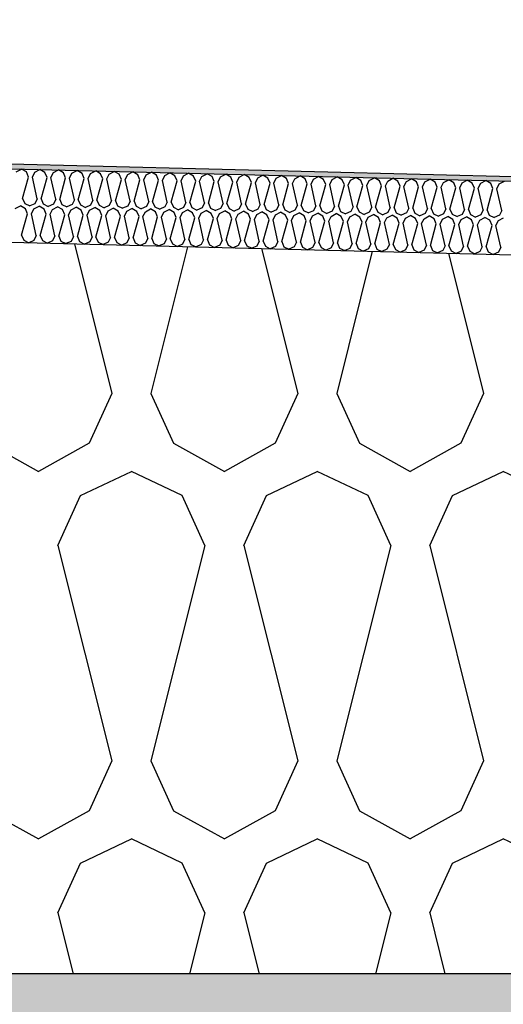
# Model space of a CAD drawing. Header units: millimetres. Extents: x -74465 to -41950, y -2141 to 15832.
# Tile 97 of 131: x -58548 to -58351, y 10282 to 10685. Entities that reach past the tile are written whole.
import ezdxf

# ---------------------------------------------------------------- set-up
doc = ezdxf.new("R2010")
doc.units = ezdxf.units.MM
doc.header["$LTSCALE"] = 0.5
doc.header["$MEASUREMENT"] = 0
doc.linetypes.add('PLINE', pattern=[0])
for name, color, linetype in [('26-- Yttertak (Skravur)(Nye konstruksjoner)', 7, 'Continuous'), ('26-- Yttertak(Nye konstruksjoner)', 7, 'Continuous'), ('261- Primærkonstruksjon (tak) (Skravur)(Nye konstruksjoner)', 7, 'Continuous'), ('261- Primærkonstruksjon (tak)(Nye konstruksjoner)', 7, 'Continuous'), ('262- Taktekking (Skravur)(Nye konstruksjoner)', 7, 'Continuous'), ('262- Taktekking(Nye konstruksjoner)', 7, 'Continuous')]:
    doc.layers.add(name, color=color, linetype=linetype)

# ---------------------------------------------------------------- blocks, each defined once
blk = doc.blocks.new('*X3')
at = {"layer": '26-- Yttertak (Skravur)(Nye konstruksjoner)', "linetype": 'PLINE'}
for p, q in [((-58525.94, 10592.98), (-58510.66, 10531.88)), ((-58479.73, 10591.82), (-58494.72, 10531.88)), ((-58449.58, 10591.07), (-58434.78, 10531.88)), ((-58404.33, 10589.94), (-58418.84, 10531.88)), ((-58373.22, 10589.16), (-58358.9, 10531.88)), ((-58510.66, 10531.88), (-58519.91, 10511.56)), ((-58494.72, 10531.88), (-58485.47, 10511.56)), ((-58434.78, 10531.88), (-58444.03, 10511.56)), ((-58418.84, 10531.88), (-58409.59, 10511.56)), ((-58358.9, 10531.88), (-58368.15, 10511.56)), ((-58561.35, 10511.56), (-58540.63, 10500)), ((-58519.91, 10511.56), (-58540.63, 10500)), ((-58485.47, 10511.56), (-58464.75, 10500)), ((-58444.03, 10511.56), (-58464.75, 10500)), ((-58409.59, 10511.56), (-58388.87, 10500)), ((-58368.15, 10511.56), (-58388.87, 10500)), ((-58523.41, 10490.19), (-58502.69, 10500)), ((-58481.97, 10490.19), (-58502.69, 10500)), ((-58447.53, 10490.19), (-58426.81, 10500)), ((-58406.09, 10490.19), (-58426.81, 10500)), ((-58371.65, 10490.19), (-58350.93, 10500)), ((-58330.21, 10490.19), (-58350.93, 10500)), ((-58532.66, 10469.87), (-58523.41, 10490.19)), ((-58472.72, 10469.87), (-58481.97, 10490.19)), ((-58456.78, 10469.87), (-58447.53, 10490.19)), ((-58396.84, 10469.87), (-58406.09, 10490.19)), ((-58380.9, 10469.87), (-58371.65, 10490.19)), ((-58532.66, 10469.87), (-58510.66, 10381.88)), ((-58472.72, 10469.87), (-58494.72, 10381.88)), ((-58456.78, 10469.87), (-58434.78, 10381.88)), ((-58396.84, 10469.87), (-58418.84, 10381.88)), ((-58380.9, 10469.87), (-58358.9, 10381.88)), ((-58510.66, 10381.88), (-58519.91, 10361.56)), ((-58494.72, 10381.88), (-58485.47, 10361.56)), ((-58434.78, 10381.88), (-58444.03, 10361.56)), ((-58418.84, 10381.88), (-58409.59, 10361.56)), ((-58358.9, 10381.88), (-58368.15, 10361.56)), ((-58561.35, 10361.56), (-58540.63, 10350)), ((-58519.91, 10361.56), (-58540.63, 10350)), ((-58485.47, 10361.56), (-58464.75, 10350)), ((-58444.03, 10361.56), (-58464.75, 10350)), ((-58409.59, 10361.56), (-58388.87, 10350)), ((-58368.15, 10361.56), (-58388.87, 10350)), ((-58523.41, 10340.19), (-58502.69, 10350)), ((-58481.97, 10340.19), (-58502.69, 10350)), ((-58447.53, 10340.19), (-58426.81, 10350)), ((-58406.09, 10340.19), (-58426.81, 10350)), ((-58371.65, 10340.19), (-58350.93, 10350)), ((-58330.21, 10340.19), (-58350.93, 10350)), ((-58532.66, 10319.87), (-58523.41, 10340.19)), ((-58472.72, 10319.87), (-58481.97, 10340.19)), ((-58456.78, 10319.87), (-58447.53, 10340.19)), ((-58396.84, 10319.87), (-58406.09, 10340.19)), ((-58380.9, 10319.87), (-58371.65, 10340.19)), ((-58532.66, 10319.87), (-58526.44, 10295)), ((-58472.72, 10319.87), (-58478.94, 10295)), ((-58456.78, 10319.87), (-58450.56, 10295)), ((-58396.84, 10319.87), (-58403.06, 10295)), ((-58380.9, 10319.87), (-58374.68, 10295))]:
    blk.add_line(p, q, dxfattribs=at)
blk = doc.blocks.new('*X6')
at = {"layer": '262- Taktekking (Skravur)(Nye konstruksjoner)', "linetype": 'PLINE'}
for p, q in [((-58549.72, 10622.43), (-58547.62, 10623.53)), ((-58545.58, 10622.32), (-58547.62, 10623.53)), ((-58544.71, 10620.27), (-58545.58, 10622.32)), ((-58543.11, 10620.23), (-58542.14, 10622.24)), ((-58542.14, 10622.24), (-58540.04, 10623.34)), ((-58537.99, 10622.13), (-58540.04, 10623.34)), ((-58537.12, 10620.08), (-58537.99, 10622.13)), ((-58535.53, 10620.04), (-58534.55, 10622.05)), ((-58534.55, 10622.05), (-58532.45, 10623.15)), ((-58530.41, 10621.94), (-58532.45, 10623.15)), ((-58529.53, 10619.89), (-58530.41, 10621.94)), ((-58527.94, 10619.85), (-58526.97, 10621.86)), ((-58526.97, 10621.86), (-58524.87, 10622.96)), ((-58522.82, 10621.75), (-58524.87, 10622.96)), ((-58521.95, 10619.7), (-58522.82, 10621.75)), ((-58520.36, 10619.66), (-58519.38, 10621.67)), ((-58519.38, 10621.67), (-58517.28, 10622.77)), ((-58515.24, 10621.56), (-58517.28, 10622.77)), ((-58514.36, 10619.51), (-58515.24, 10621.56)), ((-58512.77, 10619.47), (-58511.79, 10621.48)), ((-58511.79, 10621.48), (-58509.69, 10622.58)), ((-58507.65, 10621.37), (-58509.69, 10622.58)), ((-58506.78, 10619.32), (-58507.65, 10621.37)), ((-58505.18, 10619.28), (-58504.21, 10621.29)), ((-58504.21, 10621.29), (-58502.11, 10622.39)), ((-58500.07, 10621.18), (-58502.11, 10622.39)), ((-58499.19, 10619.13), (-58500.07, 10621.18)), ((-58497.6, 10619.09), (-58496.62, 10621.1)), ((-58496.62, 10621.1), (-58494.52, 10622.2)), ((-58492.48, 10621), (-58494.52, 10622.2)), ((-58491.61, 10618.94), (-58492.48, 10621)), ((-58490.01, 10618.9), (-58489.04, 10620.91)), ((-58489.04, 10620.91), (-58486.94, 10622.01)), ((-58484.9, 10620.81), (-58486.94, 10622.01)), ((-58481.45, 10620.72), (-58479.35, 10621.82)), ((-58477.31, 10620.62), (-58479.35, 10621.82)), ((-58473.87, 10620.53), (-58471.77, 10621.63)), ((-58469.72, 10620.43), (-58471.77, 10621.63)), ((-58466.28, 10620.34), (-58464.18, 10621.44)), ((-58462.14, 10620.24), (-58464.18, 10621.44)), ((-58458.7, 10620.15), (-58456.6, 10621.25)), ((-58454.55, 10620.05), (-58456.6, 10621.25)), ((-58451.11, 10619.96), (-58449.01, 10621.07)), ((-58446.97, 10619.86), (-58449.01, 10621.07)), ((-58443.52, 10619.77), (-58441.42, 10620.88)), ((-58439.38, 10619.67), (-58441.42, 10620.88)), ((-58547.12, 10611.53), (-58544.71, 10620.27)), ((-58541.13, 10611.38), (-58543.11, 10620.23)), ((-58539.54, 10611.34), (-58537.12, 10620.08)), ((-58533.55, 10611.19), (-58535.53, 10620.04)), ((-58531.95, 10611.15), (-58529.53, 10619.89)), ((-58525.96, 10611), (-58527.94, 10619.85)), ((-58524.37, 10610.96), (-58521.95, 10619.7)), ((-58518.38, 10610.81), (-58520.36, 10619.66)), ((-58516.78, 10610.77), (-58514.36, 10619.51)), ((-58510.79, 10610.62), (-58512.77, 10619.47)), ((-58509.2, 10610.58), (-58506.78, 10619.32)), ((-58503.21, 10610.43), (-58505.18, 10619.28)), ((-58501.61, 10610.39), (-58499.19, 10619.13)), ((-58495.62, 10610.24), (-58497.6, 10619.09)), ((-58494.03, 10610.2), (-58491.61, 10618.94)), ((-58488.03, 10610.05), (-58490.01, 10618.9)), ((-58486.44, 10610.01), (-58484.02, 10618.75)), ((-58484.02, 10618.75), (-58484.9, 10620.81)), ((-58482.43, 10618.71), (-58481.45, 10620.72)), ((-58480.45, 10609.86), (-58482.43, 10618.71)), ((-58478.85, 10609.82), (-58476.44, 10618.56)), ((-58476.44, 10618.56), (-58477.31, 10620.62)), ((-58474.84, 10618.52), (-58473.87, 10620.53)), ((-58472.86, 10609.67), (-58474.84, 10618.52)), ((-58471.27, 10609.63), (-58468.85, 10618.37)), ((-58468.85, 10618.37), (-58469.72, 10620.43)), ((-58467.26, 10618.33), (-58466.28, 10620.34)), ((-58465.28, 10609.48), (-58467.26, 10618.33)), ((-58463.68, 10609.44), (-58461.26, 10618.18)), ((-58461.26, 10618.18), (-58462.14, 10620.24)), ((-58459.67, 10618.14), (-58458.7, 10620.15)), ((-58457.69, 10609.29), (-58459.67, 10618.14)), ((-58456.1, 10609.25), (-58453.68, 10617.99)), ((-58453.68, 10617.99), (-58454.55, 10620.05)), ((-58452.09, 10617.95), (-58451.11, 10619.96)), ((-58450.11, 10609.1), (-58452.09, 10617.95)), ((-58448.51, 10609.06), (-58446.09, 10617.8)), ((-58446.09, 10617.8), (-58446.97, 10619.86)), ((-58444.5, 10617.76), (-58443.52, 10619.77)), ((-58442.52, 10608.91), (-58444.5, 10617.76)), ((-58440.93, 10608.87), (-58438.51, 10617.61)), ((-58438.51, 10617.61), (-58439.38, 10619.67)), ((-58436.91, 10617.57), (-58435.94, 10619.58)), ((-58434.94, 10608.72), (-58436.91, 10617.57)), ((-58435.94, 10619.58), (-58433.84, 10620.69)), ((-58431.8, 10619.48), (-58433.84, 10620.69)), ((-58433.34, 10608.68), (-58430.92, 10617.42)), ((-58430.92, 10617.42), (-58431.8, 10619.48)), ((-58429.33, 10617.38), (-58428.35, 10619.39)), ((-58427.35, 10608.53), (-58429.33, 10617.38)), ((-58428.35, 10619.39), (-58426.25, 10620.5)), ((-58424.21, 10619.29), (-58426.25, 10620.5)), ((-58425.76, 10608.49), (-58423.34, 10617.23)), ((-58423.34, 10617.23), (-58424.21, 10619.29)), ((-58421.74, 10617.19), (-58420.77, 10619.2)), ((-58419.76, 10608.34), (-58421.74, 10617.19)), ((-58420.77, 10619.2), (-58418.67, 10620.31)), ((-58416.63, 10619.1), (-58418.67, 10620.31)), ((-58418.17, 10608.3), (-58415.75, 10617.04)), ((-58415.75, 10617.04), (-58416.63, 10619.1)), ((-58414.16, 10617), (-58413.18, 10619.01)), ((-58412.18, 10608.15), (-58414.16, 10617)), ((-58413.18, 10619.01), (-58411.08, 10620.12)), ((-58409.04, 10618.91), (-58411.08, 10620.12)), ((-58410.59, 10608.11), (-58408.17, 10616.85)), ((-58408.17, 10616.85), (-58409.04, 10618.91)), ((-58406.57, 10616.81), (-58405.6, 10618.82)), ((-58405.6, 10618.82), (-58403.5, 10619.93)), ((-58401.45, 10618.72), (-58403.5, 10619.93)), ((-58400.58, 10616.67), (-58401.45, 10618.72)), ((-58398.99, 10616.63), (-58398.01, 10618.63)), ((-58398.01, 10618.63), (-58395.91, 10619.74)), ((-58393.87, 10618.53), (-58395.91, 10619.74)), ((-58393, 10616.48), (-58393.87, 10618.53)), ((-58391.4, 10616.44), (-58390.43, 10618.44)), ((-58390.43, 10618.44), (-58388.33, 10619.55)), ((-58386.28, 10618.34), (-58388.33, 10619.55)), ((-58385.41, 10616.29), (-58386.28, 10618.34)), ((-58383.82, 10616.25), (-58382.84, 10618.25)), ((-58382.84, 10618.25), (-58380.74, 10619.36)), ((-58378.7, 10618.15), (-58380.74, 10619.36)), ((-58377.82, 10616.1), (-58378.7, 10618.15)), ((-58376.23, 10616.06), (-58375.26, 10618.06)), ((-58375.26, 10618.06), (-58373.15, 10619.17)), ((-58371.11, 10617.96), (-58373.15, 10619.17)), ((-58370.24, 10615.91), (-58371.11, 10617.96)), ((-58368.64, 10615.87), (-58367.67, 10617.88)), ((-58367.67, 10617.88), (-58365.57, 10618.98)), ((-58363.53, 10617.77), (-58365.57, 10618.98)), ((-58362.65, 10615.72), (-58363.53, 10617.77)), ((-58361.06, 10615.68), (-58360.08, 10617.69)), ((-58360.08, 10617.69), (-58357.98, 10618.79)), ((-58355.94, 10617.58), (-58357.98, 10618.79)), ((-58355.07, 10615.53), (-58355.94, 10617.58)), ((-58353.47, 10615.49), (-58352.5, 10617.5)), ((-58352.5, 10617.5), (-58350.4, 10618.6)), ((-58404.59, 10607.96), (-58406.57, 10616.81)), ((-58403, 10607.92), (-58400.58, 10616.67)), ((-58397.01, 10607.77), (-58398.99, 10616.63)), ((-58395.41, 10607.73), (-58393, 10616.48)), ((-58389.42, 10607.58), (-58391.4, 10616.44)), ((-58387.83, 10607.54), (-58385.41, 10616.29)), ((-58381.84, 10607.39), (-58383.82, 10616.25)), ((-58380.24, 10607.35), (-58377.82, 10616.1)), ((-58374.25, 10607.21), (-58376.23, 10616.06)), ((-58372.66, 10607.17), (-58370.24, 10615.91)), ((-58366.67, 10607.02), (-58368.64, 10615.87)), ((-58365.07, 10606.98), (-58362.65, 10615.72)), ((-58359.08, 10606.83), (-58361.06, 10615.68)), ((-58357.49, 10606.79), (-58355.07, 10615.53)), ((-58351.49, 10606.64), (-58353.47, 10615.49)), ((-58547.12, 10611.53), (-58546.25, 10609.47)), ((-58546.25, 10609.47), (-58544.2, 10608.44)), ((-58542.11, 10609.37), (-58544.2, 10608.44)), ((-58541.13, 10611.38), (-58542.11, 10609.37)), ((-58539.54, 10611.34), (-58538.67, 10609.28)), ((-58538.67, 10609.28), (-58536.62, 10608.25)), ((-58534.52, 10609.18), (-58536.62, 10608.25)), ((-58533.55, 10611.19), (-58534.52, 10609.18)), ((-58531.95, 10611.15), (-58531.08, 10609.09)), ((-58531.08, 10609.09), (-58529.03, 10608.06)), ((-58526.94, 10608.99), (-58529.03, 10608.06)), ((-58525.96, 10611), (-58526.94, 10608.99)), ((-58524.37, 10610.96), (-58523.49, 10608.9)), ((-58523.49, 10608.9), (-58521.45, 10607.87)), ((-58518.38, 10610.81), (-58519.35, 10608.8)), ((-58516.78, 10610.77), (-58515.91, 10608.71)), ((-58510.79, 10610.62), (-58511.77, 10608.61)), ((-58509.2, 10610.58), (-58508.32, 10608.52)), ((-58503.21, 10610.43), (-58504.18, 10608.42)), ((-58501.61, 10610.39), (-58500.74, 10608.33)), ((-58495.62, 10610.24), (-58496.59, 10608.23)), ((-58494.03, 10610.2), (-58493.15, 10608.14)), ((-58488.03, 10610.05), (-58489.01, 10608.04)), ((-58486.44, 10610.01), (-58485.57, 10607.96)), ((-58480.45, 10609.86), (-58481.42, 10607.85)), ((-58478.85, 10609.82), (-58477.98, 10607.77)), ((-58472.86, 10609.67), (-58473.84, 10607.66)), ((-58471.27, 10609.63), (-58470.4, 10607.58)), ((-58465.28, 10609.48), (-58466.25, 10607.47)), ((-58463.68, 10609.44), (-58462.81, 10607.39)), ((-58457.69, 10609.29), (-58458.67, 10607.28)), ((-58456.1, 10609.25), (-58455.22, 10607.2)), ((-58450.11, 10609.1), (-58451.08, 10607.09)), ((-58448.51, 10609.06), (-58447.64, 10607.01)), ((-58442.52, 10608.91), (-58443.5, 10606.9)), ((-58440.93, 10608.87), (-58440.05, 10606.82)), ((-58550.1, 10607.43), (-58548, 10608.54)), ((-58545.95, 10607.33), (-58548, 10608.54)), ((-58547.5, 10596.53), (-58545.08, 10605.27)), ((-58545.08, 10605.27), (-58545.95, 10607.33)), ((-58543.49, 10605.23), (-58542.51, 10607.24)), ((-58541.51, 10596.38), (-58543.49, 10605.23)), ((-58542.51, 10607.24), (-58540.41, 10608.35)), ((-58538.37, 10607.14), (-58540.41, 10608.35)), ((-58539.91, 10596.34), (-58537.49, 10605.08)), ((-58537.49, 10605.08), (-58538.37, 10607.14)), ((-58535.9, 10605.04), (-58534.93, 10607.05)), ((-58533.92, 10596.19), (-58535.9, 10605.04)), ((-58534.93, 10607.05), (-58532.83, 10608.16)), ((-58530.78, 10606.95), (-58532.83, 10608.16)), ((-58532.33, 10596.15), (-58529.91, 10604.89)), ((-58529.91, 10604.89), (-58530.78, 10606.95)), ((-58528.32, 10604.85), (-58527.34, 10606.86)), ((-58526.34, 10596), (-58528.32, 10604.85)), ((-58527.34, 10606.86), (-58525.24, 10607.97)), ((-58523.2, 10606.76), (-58525.24, 10607.97)), ((-58522.32, 10604.7), (-58523.2, 10606.76)), ((-58519.35, 10608.8), (-58521.45, 10607.87)), ((-58520.73, 10604.66), (-58519.76, 10606.67)), ((-58519.76, 10606.67), (-58517.65, 10607.78)), ((-58515.61, 10606.57), (-58517.65, 10607.78)), ((-58515.91, 10608.71), (-58513.86, 10607.68)), ((-58514.74, 10604.51), (-58515.61, 10606.57)), ((-58511.77, 10608.61), (-58513.86, 10607.68)), ((-58513.14, 10604.47), (-58512.17, 10606.48)), ((-58512.17, 10606.48), (-58510.07, 10607.59)), ((-58508.03, 10606.38), (-58510.07, 10607.59)), ((-58508.32, 10608.52), (-58506.28, 10607.49)), ((-58507.15, 10604.32), (-58508.03, 10606.38)), ((-58504.18, 10608.42), (-58506.28, 10607.49)), ((-58505.56, 10604.28), (-58504.58, 10606.29)), ((-58504.58, 10606.29), (-58502.48, 10607.4)), ((-58500.44, 10606.19), (-58502.48, 10607.4)), ((-58500.74, 10608.33), (-58498.69, 10607.3)), ((-58499.57, 10604.13), (-58500.44, 10606.19)), ((-58496.59, 10608.23), (-58498.69, 10607.3)), ((-58497.97, 10604.1), (-58497, 10606.1)), ((-58497, 10606.1), (-58494.9, 10607.21)), ((-58492.86, 10606), (-58494.9, 10607.21)), ((-58493.15, 10608.14), (-58491.11, 10607.11)), ((-58491.98, 10603.95), (-58492.86, 10606)), ((-58489.01, 10608.04), (-58491.11, 10607.11)), ((-58490.39, 10603.91), (-58489.41, 10605.91)), ((-58489.41, 10605.91), (-58487.31, 10607.02)), ((-58485.27, 10605.81), (-58487.31, 10607.02)), ((-58485.57, 10607.96), (-58483.52, 10606.92)), ((-58484.4, 10603.76), (-58485.27, 10605.81)), ((-58481.42, 10607.85), (-58483.52, 10606.92)), ((-58482.8, 10603.72), (-58481.83, 10605.72)), ((-58481.83, 10605.72), (-58479.73, 10606.83)), ((-58477.68, 10605.62), (-58479.73, 10606.83)), ((-58477.98, 10607.77), (-58475.93, 10606.73)), ((-58476.81, 10603.57), (-58477.68, 10605.62)), ((-58473.84, 10607.66), (-58475.93, 10606.73)), ((-58475.22, 10603.53), (-58474.24, 10605.53)), ((-58474.24, 10605.53), (-58472.14, 10606.64)), ((-58470.1, 10605.43), (-58472.14, 10606.64)), ((-58470.4, 10607.58), (-58468.35, 10606.54)), ((-58469.23, 10603.38), (-58470.1, 10605.43)), ((-58466.25, 10607.47), (-58468.35, 10606.54)), ((-58467.63, 10603.34), (-58466.66, 10605.34)), ((-58466.66, 10605.34), (-58464.56, 10606.45)), ((-58462.51, 10605.24), (-58464.56, 10606.45)), ((-58462.81, 10607.39), (-58460.76, 10606.35)), ((-58461.64, 10603.19), (-58462.51, 10605.24)), ((-58458.67, 10607.28), (-58460.76, 10606.35)), ((-58460.05, 10603.15), (-58459.07, 10605.16)), ((-58459.07, 10605.16), (-58456.97, 10606.26)), ((-58454.93, 10605.05), (-58456.97, 10606.26)), ((-58455.22, 10607.2), (-58453.18, 10606.16)), ((-58454.05, 10603), (-58454.93, 10605.05)), ((-58451.08, 10607.09), (-58453.18, 10606.16)), ((-58452.46, 10602.96), (-58451.49, 10604.97)), ((-58451.49, 10604.97), (-58449.38, 10606.07)), ((-58447.34, 10604.86), (-58449.38, 10606.07)), ((-58447.64, 10607.01), (-58445.59, 10605.98)), ((-58446.47, 10602.81), (-58447.34, 10604.86)), ((-58443.5, 10606.9), (-58445.59, 10605.98)), ((-58443.9, 10604.78), (-58441.8, 10605.88)), ((-58439.76, 10604.67), (-58441.8, 10605.88)), ((-58440.05, 10606.82), (-58438.01, 10605.79)), ((-58435.91, 10606.71), (-58438.01, 10605.79)), ((-58436.31, 10604.59), (-58434.21, 10605.69)), ((-58434.94, 10608.72), (-58435.91, 10606.71)), ((-58432.17, 10604.48), (-58434.21, 10605.69)), ((-58433.34, 10608.68), (-58432.47, 10606.63)), ((-58432.47, 10606.63), (-58430.42, 10605.6)), ((-58428.33, 10606.52), (-58430.42, 10605.6)), ((-58428.73, 10604.4), (-58426.63, 10605.5)), ((-58427.35, 10608.53), (-58428.33, 10606.52)), ((-58424.59, 10604.29), (-58426.63, 10605.5)), ((-58425.76, 10608.49), (-58424.88, 10606.44)), ((-58424.88, 10606.44), (-58422.84, 10605.41)), ((-58420.74, 10606.33), (-58422.84, 10605.41)), ((-58421.14, 10604.21), (-58419.04, 10605.31)), ((-58419.76, 10608.34), (-58420.74, 10606.33)), ((-58417, 10604.1), (-58419.04, 10605.31)), ((-58418.17, 10608.3), (-58417.3, 10606.25)), ((-58417.3, 10606.25), (-58415.25, 10605.22)), ((-58413.15, 10606.15), (-58415.25, 10605.22)), ((-58413.56, 10604.02), (-58411.46, 10605.12)), ((-58412.18, 10608.15), (-58413.15, 10606.15)), ((-58409.41, 10603.91), (-58411.46, 10605.12)), ((-58410.59, 10608.11), (-58409.71, 10606.06)), ((-58409.71, 10606.06), (-58407.66, 10605.03)), ((-58405.57, 10605.96), (-58407.66, 10605.03)), ((-58405.97, 10603.83), (-58403.87, 10604.93)), ((-58404.59, 10607.96), (-58405.57, 10605.96)), ((-58401.83, 10603.72), (-58403.87, 10604.93)), ((-58403, 10607.92), (-58402.13, 10605.87)), ((-58402.13, 10605.87), (-58400.08, 10604.84)), ((-58397.98, 10605.77), (-58400.08, 10604.84)), ((-58397.01, 10607.77), (-58397.98, 10605.77)), ((-58395.41, 10607.73), (-58394.54, 10605.68)), ((-58394.54, 10605.68), (-58392.49, 10604.65)), ((-58390.4, 10605.58), (-58392.49, 10604.65)), ((-58389.42, 10607.58), (-58390.4, 10605.58)), ((-58387.83, 10607.54), (-58386.95, 10605.49)), ((-58386.95, 10605.49), (-58384.91, 10604.46)), ((-58382.81, 10605.39), (-58384.91, 10604.46)), ((-58381.84, 10607.39), (-58382.81, 10605.39)), ((-58380.24, 10607.35), (-58379.37, 10605.3)), ((-58379.37, 10605.3), (-58377.32, 10604.27)), ((-58375.23, 10605.2), (-58377.32, 10604.27)), ((-58374.25, 10607.21), (-58375.23, 10605.2)), ((-58372.66, 10607.17), (-58371.78, 10605.11)), ((-58371.78, 10605.11), (-58369.74, 10604.08)), ((-58367.64, 10605.01), (-58369.74, 10604.08)), ((-58366.67, 10607.02), (-58367.64, 10605.01)), ((-58365.07, 10606.98), (-58364.2, 10604.92)), ((-58364.2, 10604.92), (-58362.15, 10603.89)), ((-58360.06, 10604.82), (-58362.15, 10603.89)), ((-58359.08, 10606.83), (-58360.06, 10604.82)), ((-58357.49, 10606.79), (-58356.61, 10604.73)), ((-58351.49, 10606.64), (-58352.47, 10604.63)), ((-58524.74, 10595.96), (-58522.32, 10604.7)), ((-58518.75, 10595.81), (-58520.73, 10604.66)), ((-58517.16, 10595.77), (-58514.74, 10604.51)), ((-58511.17, 10595.62), (-58513.14, 10604.47)), ((-58509.57, 10595.58), (-58507.15, 10604.32)), ((-58503.58, 10595.43), (-58505.56, 10604.28)), ((-58501.99, 10595.39), (-58499.57, 10604.13)), ((-58495.99, 10595.24), (-58497.97, 10604.1)), ((-58494.4, 10595.2), (-58491.98, 10603.95)), ((-58488.41, 10595.05), (-58490.39, 10603.91)), ((-58486.82, 10595.01), (-58484.4, 10603.76)), ((-58480.82, 10594.86), (-58482.8, 10603.72)), ((-58479.23, 10594.82), (-58476.81, 10603.57)), ((-58473.24, 10594.68), (-58475.22, 10603.53)), ((-58471.64, 10594.64), (-58469.23, 10603.38)), ((-58465.65, 10594.49), (-58467.63, 10603.34)), ((-58464.06, 10594.45), (-58461.64, 10603.19)), ((-58458.07, 10594.3), (-58460.05, 10603.15)), ((-58456.47, 10594.26), (-58454.05, 10603)), ((-58450.48, 10594.11), (-58452.46, 10602.96)), ((-58448.89, 10594.07), (-58446.47, 10602.81)), ((-58444.87, 10602.77), (-58443.9, 10604.78)), ((-58442.9, 10593.92), (-58444.87, 10602.77)), ((-58441.3, 10593.88), (-58438.88, 10602.62)), ((-58438.88, 10602.62), (-58439.76, 10604.67)), ((-58437.29, 10602.58), (-58436.31, 10604.59)), ((-58435.31, 10593.73), (-58437.29, 10602.58)), ((-58433.72, 10593.69), (-58431.3, 10602.43)), ((-58431.3, 10602.43), (-58432.17, 10604.48)), ((-58429.7, 10602.39), (-58428.73, 10604.4)), ((-58427.72, 10593.54), (-58429.7, 10602.39)), ((-58426.13, 10593.5), (-58423.71, 10602.24)), ((-58423.71, 10602.24), (-58424.59, 10604.29)), ((-58422.12, 10602.2), (-58421.14, 10604.21)), ((-58420.14, 10593.35), (-58422.12, 10602.2)), ((-58418.55, 10593.31), (-58416.13, 10602.05)), ((-58416.13, 10602.05), (-58417, 10604.1)), ((-58414.53, 10602.01), (-58413.56, 10604.02)), ((-58412.55, 10593.16), (-58414.53, 10602.01)), ((-58410.96, 10593.12), (-58408.54, 10601.86)), ((-58408.54, 10601.86), (-58409.41, 10603.91)), ((-58406.95, 10601.82), (-58405.97, 10603.83)), ((-58404.97, 10592.97), (-58406.95, 10601.82)), ((-58403.37, 10592.93), (-58400.96, 10601.67)), ((-58400.96, 10601.67), (-58401.83, 10603.72)), ((-58399.36, 10601.63), (-58398.39, 10603.64)), ((-58397.38, 10592.78), (-58399.36, 10601.63)), ((-58398.39, 10603.64), (-58396.29, 10604.74)), ((-58394.24, 10603.53), (-58396.29, 10604.74)), ((-58395.79, 10592.74), (-58393.37, 10601.48)), ((-58393.37, 10601.48), (-58394.24, 10603.53)), ((-58391.78, 10601.44), (-58390.8, 10603.45)), ((-58389.8, 10592.59), (-58391.78, 10601.44)), ((-58390.8, 10603.45), (-58388.7, 10604.55)), ((-58386.66, 10603.35), (-58388.7, 10604.55)), ((-58388.2, 10592.55), (-58385.78, 10601.29)), ((-58385.78, 10601.29), (-58386.66, 10603.35)), ((-58384.19, 10601.25), (-58383.22, 10603.26)), ((-58382.21, 10592.4), (-58384.19, 10601.25)), ((-58383.22, 10603.26), (-58381.12, 10604.36)), ((-58379.07, 10603.16), (-58381.12, 10604.36)), ((-58380.62, 10592.36), (-58378.2, 10601.1)), ((-58378.2, 10601.1), (-58379.07, 10603.16)), ((-58376.61, 10601.06), (-58375.63, 10603.07)), ((-58374.63, 10592.21), (-58376.61, 10601.06)), ((-58375.63, 10603.07), (-58373.53, 10604.17)), ((-58371.49, 10602.97), (-58373.53, 10604.17)), ((-58373.03, 10592.17), (-58370.61, 10600.91)), ((-58370.61, 10600.91), (-58371.49, 10602.97)), ((-58369.02, 10600.87), (-58368.04, 10602.88)), ((-58367.04, 10592.02), (-58369.02, 10600.87)), ((-58368.04, 10602.88), (-58365.94, 10603.98)), ((-58363.9, 10602.78), (-58365.94, 10603.98)), ((-58363.03, 10600.72), (-58363.9, 10602.78)), ((-58361.43, 10600.68), (-58360.46, 10602.69)), ((-58360.46, 10602.69), (-58358.36, 10603.79)), ((-58356.32, 10602.59), (-58358.36, 10603.79)), ((-58356.61, 10604.73), (-58354.57, 10603.7)), ((-58355.44, 10600.53), (-58356.32, 10602.59)), ((-58352.47, 10604.63), (-58354.57, 10603.7)), ((-58353.85, 10600.49), (-58352.87, 10602.5)), ((-58352.87, 10602.5), (-58350.77, 10603.6)), ((-58365.45, 10591.98), (-58363.03, 10600.72)), ((-58359.45, 10591.83), (-58361.43, 10600.68)), ((-58357.86, 10591.79), (-58355.44, 10600.53)), ((-58351.87, 10591.64), (-58353.85, 10600.49)), ((-58547.5, 10596.53), (-58546.63, 10594.48)), ((-58546.63, 10594.48), (-58544.58, 10593.44)), ((-58542.48, 10594.37), (-58544.58, 10593.44)), ((-58541.51, 10596.38), (-58542.48, 10594.37)), ((-58539.91, 10596.34), (-58539.04, 10594.29)), ((-58539.04, 10594.29), (-58536.99, 10593.26)), ((-58534.9, 10594.18), (-58536.99, 10593.26)), ((-58533.92, 10596.19), (-58534.9, 10594.18)), ((-58532.33, 10596.15), (-58531.45, 10594.1)), ((-58531.45, 10594.1), (-58529.41, 10593.07)), ((-58527.31, 10593.99), (-58529.41, 10593.07)), ((-58526.34, 10596), (-58527.31, 10593.99)), ((-58524.74, 10595.96), (-58523.87, 10593.91)), ((-58523.87, 10593.91), (-58521.82, 10592.88)), ((-58519.73, 10593.8), (-58521.82, 10592.88)), ((-58518.75, 10595.81), (-58519.73, 10593.8)), ((-58517.16, 10595.77), (-58516.28, 10593.72)), ((-58516.28, 10593.72), (-58514.24, 10592.69)), ((-58512.14, 10593.61), (-58514.24, 10592.69)), ((-58511.17, 10595.62), (-58512.14, 10593.61)), ((-58509.57, 10595.58), (-58508.7, 10593.53)), ((-58508.7, 10593.53), (-58506.65, 10592.5)), ((-58504.56, 10593.43), (-58506.65, 10592.5)), ((-58503.58, 10595.43), (-58504.56, 10593.43)), ((-58501.99, 10595.39), (-58501.11, 10593.34)), ((-58501.11, 10593.34), (-58499.07, 10592.31)), ((-58496.97, 10593.24), (-58499.07, 10592.31)), ((-58495.99, 10595.24), (-58496.97, 10593.24)), ((-58494.4, 10595.2), (-58493.53, 10593.15)), ((-58493.53, 10593.15), (-58491.48, 10592.12)), ((-58489.38, 10593.05), (-58491.48, 10592.12)), ((-58488.41, 10595.05), (-58489.38, 10593.05)), ((-58486.82, 10595.01), (-58485.94, 10592.96)), ((-58485.94, 10592.96), (-58483.89, 10591.93)), ((-58481.8, 10592.86), (-58483.89, 10591.93)), ((-58480.82, 10594.86), (-58481.8, 10592.86)), ((-58479.23, 10594.82), (-58478.36, 10592.77)), ((-58478.36, 10592.77), (-58476.31, 10591.74)), ((-58473.24, 10594.68), (-58474.21, 10592.67)), ((-58471.64, 10594.64), (-58470.77, 10592.58)), ((-58465.65, 10594.49), (-58466.63, 10592.48)), ((-58464.06, 10594.45), (-58463.19, 10592.39)), ((-58458.07, 10594.3), (-58459.04, 10592.29)), ((-58456.47, 10594.26), (-58455.6, 10592.2)), ((-58450.48, 10594.11), (-58451.46, 10592.1)), ((-58448.89, 10594.07), (-58448.01, 10592.01)), ((-58442.9, 10593.92), (-58443.87, 10591.91)), ((-58441.3, 10593.88), (-58440.43, 10591.82)), ((-58435.31, 10593.73), (-58436.29, 10591.72)), ((-58433.72, 10593.69), (-58432.84, 10591.63)), ((-58427.72, 10593.54), (-58428.7, 10591.53)), ((-58426.13, 10593.5), (-58425.26, 10591.44)), ((-58420.14, 10593.35), (-58421.11, 10591.34)), ((-58418.55, 10593.31), (-58417.67, 10591.25)), ((-58412.55, 10593.16), (-58413.53, 10591.15)), ((-58410.96, 10593.12), (-58410.09, 10591.06)), ((-58404.97, 10592.97), (-58405.94, 10590.96)), ((-58403.37, 10592.93), (-58402.5, 10590.87)), ((-58397.38, 10592.78), (-58398.36, 10590.77)), ((-58395.79, 10592.74), (-58394.92, 10590.68)), ((-58474.21, 10592.67), (-58476.31, 10591.74)), ((-58470.77, 10592.58), (-58468.72, 10591.55)), ((-58466.63, 10592.48), (-58468.72, 10591.55)), ((-58463.19, 10592.39), (-58461.14, 10591.36)), ((-58459.04, 10592.29), (-58461.14, 10591.36)), ((-58455.6, 10592.2), (-58453.55, 10591.17)), ((-58451.46, 10592.1), (-58453.55, 10591.17)), ((-58448.01, 10592.01), (-58445.97, 10590.98)), ((-58443.87, 10591.91), (-58445.97, 10590.98)), ((-58440.43, 10591.82), (-58438.38, 10590.79)), ((-58436.29, 10591.72), (-58438.38, 10590.79)), ((-58432.84, 10591.63), (-58430.8, 10590.6)), ((-58428.7, 10591.53), (-58430.8, 10590.6)), ((-58425.26, 10591.44), (-58423.21, 10590.41)), ((-58421.11, 10591.34), (-58423.21, 10590.41)), ((-58417.67, 10591.25), (-58415.62, 10590.22)), ((-58413.53, 10591.15), (-58415.62, 10590.22)), ((-58410.09, 10591.06), (-58408.04, 10590.03)), ((-58405.94, 10590.96), (-58408.04, 10590.03)), ((-58402.5, 10590.87), (-58400.45, 10589.84)), ((-58398.36, 10590.77), (-58400.45, 10589.84)), ((-58394.92, 10590.68), (-58392.87, 10589.65)), ((-58390.77, 10590.58), (-58392.87, 10589.65)), ((-58389.8, 10592.59), (-58390.77, 10590.58)), ((-58388.2, 10592.55), (-58387.33, 10590.49)), ((-58387.33, 10590.49), (-58385.28, 10589.46)), ((-58383.19, 10590.39), (-58385.28, 10589.46)), ((-58382.21, 10592.4), (-58383.19, 10590.39)), ((-58380.62, 10592.36), (-58379.74, 10590.31)), ((-58379.74, 10590.31), (-58377.7, 10589.27)), ((-58375.6, 10590.2), (-58377.7, 10589.27)), ((-58374.63, 10592.21), (-58375.6, 10590.2)), ((-58373.03, 10592.17), (-58372.16, 10590.12)), ((-58372.16, 10590.12), (-58370.11, 10589.08)), ((-58368.02, 10590.01), (-58370.11, 10589.08)), ((-58367.04, 10592.02), (-58368.02, 10590.01)), ((-58365.45, 10591.98), (-58364.57, 10589.93)), ((-58364.57, 10589.93), (-58362.53, 10588.89)), ((-58360.43, 10589.82), (-58362.53, 10588.89)), ((-58359.45, 10591.83), (-58360.43, 10589.82)), ((-58357.86, 10591.79), (-58356.99, 10589.74)), ((-58356.99, 10589.74), (-58354.94, 10588.7)), ((-58352.84, 10589.63), (-58354.94, 10588.7)), ((-58351.87, 10591.64), (-58352.84, 10589.63))]:
    blk.add_line(p, q, dxfattribs=at)

msp = doc.modelspace()

# ---------------------------------------------------------------- hatches: boundary and pattern name
at = {"layer": '261- Primærkonstruksjon (tak) (Skravur)(Nye konstruksjoner)', "linetype": 'Continuous'}
h = msp.add_hatch(dxfattribs=at)
h.set_pattern_fill('Prikker_tett', color=256, style=0, pattern_type=2)
h.set_pattern_definition([(0, (0, 0), (0, 43.30127), [0, -25]), (0, (12.5, 21.65), (0, 43.30127), [0, -25])])
h.paths.add_polyline_path([(-61126.57, 10270), (-54826.57, 10270), (-54826.57, 10295), (-61126.57, 10295)])
at = {"layer": '262- Taktekking (Skravur)(Nye konstruksjoner)', "linetype": 'Continuous'}
msp.add_hatch(color=256, dxfattribs=at).paths.add_polyline_path([(-60906.57, 10684.5), (-60906.57, 10682.5), (-55406.57, 10545.01), (-55406.57, 10547.01)])

# ---------------------------------------------------------------- linework, layer by layer
at = {"layer": '26-- Yttertak(Nye konstruksjoner)', "linetype": 'PLINE'}
msp.add_line((-60906.57, 10652.49), (-55406.57, 10515), dxfattribs=at)
at = {"layer": '261- Primærkonstruksjon (tak)(Nye konstruksjoner)', "linetype": 'PLINE', "flags": 128}
msp.add_lwpolyline([(-54906.57, 10295), (-60906.57, 10295), (-60908.57, 10295), (-60926.57, 10295), (-61126.57, 10295)], dxfattribs=at)
at = {"layer": '262- Taktekking(Nye konstruksjoner)', "linetype": 'PLINE'}
for p, q in [((-60906.57, 10684.5), (-55406.57, 10547.01)), ((-60906.57, 10682.5), (-55406.57, 10545.01))]:
    msp.add_line(p, q, dxfattribs=at)

# ---------------------------------------------------------------- block references
at = {"layer": '26-- Yttertak(Nye konstruksjoner)'}
msp.add_blockref('*X3', (0, 0), dxfattribs=at)
at = {"layer": '262- Taktekking(Nye konstruksjoner)'}
msp.add_blockref('*X6', (0, 0), dxfattribs=at)

doc.saveas('drawing.dxf')
